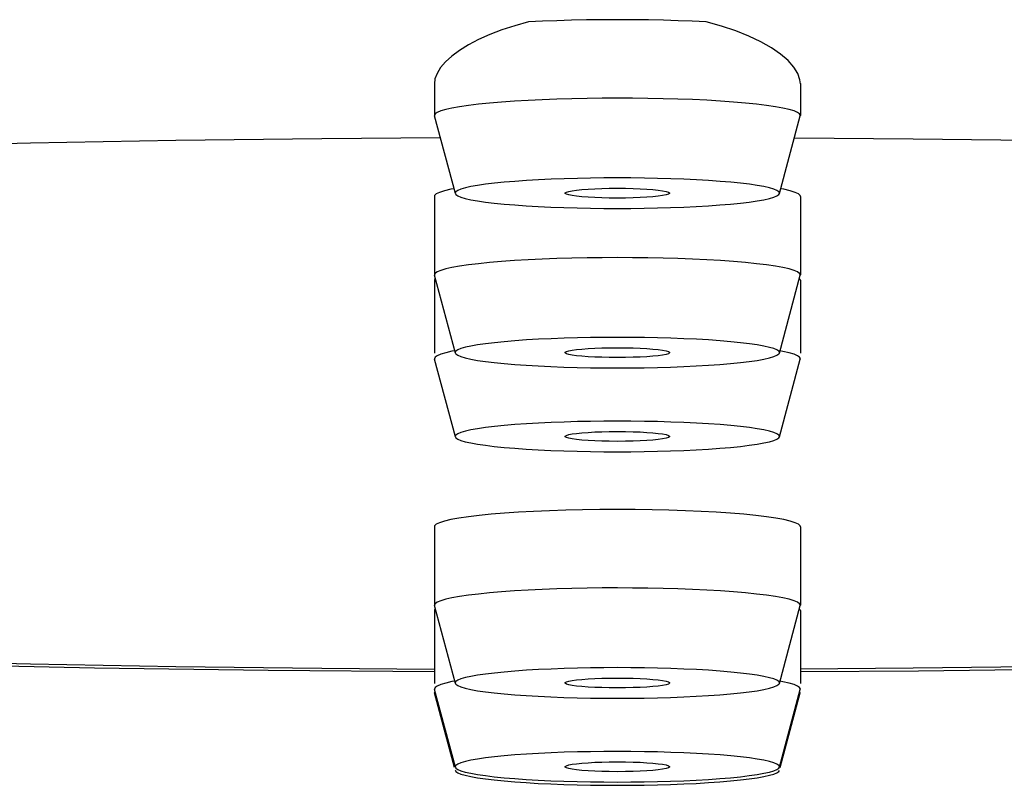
# Model space of a CAD drawing. Extents: x -559 to 8072, y -785 to 867.
# Tile 14 of 27: x 7676 to 7686, y -282 to -275. Entities that reach past the tile are written whole.
import ezdxf

# ---------------------------------------------------------------- set-up
doc = ezdxf.new("R2010")
doc.units = 0
doc.header["$LTSCALE"] = 2
doc.header["$MEASUREMENT"] = 0
doc.layers.add('02___PRT_ALL_AXES', color=7, linetype='CONTINUOUS')

msp = doc.modelspace()

# ---------------------------------------------------------------- linework, layer by layer
at = {"layer": '02___PRT_ALL_AXES', "color": 7, "linetype": 'Continuous'}
for p, q in [((7680.103, -275.2673), (7680.103, -275.5703)), ((7683.603, -275.265), (7683.603, -275.5703)), ((7680.103, -275.5703), (7680.1036, -275.5745)), ((7680.3035, -276.3171), (7680.1036, -275.5745)), ((7683.4025, -276.3171), (7683.6025, -275.5745)), ((7683.6025, -275.5745), (7683.603, -275.5703)), ((7676.2408, -275.8344), (7675.9858, -275.8402)), ((7680.103, -276.3444), (7680.103, -277.0946)), ((7680.1053, -276.3365), (7680.1033, -276.3444)), ((7683.603, -276.3444), (7683.603, -277.0946)), ((7680.103, -277.0946), (7680.1036, -277.0988)), ((7680.1053, -277.1378), (7680.1033, -277.1457)), ((7680.3035, -277.8414), (7680.1036, -277.0988)), ((7680.1122, -277.1308), (7680.1053, -277.1378)), ((7683.4025, -277.8414), (7683.6025, -277.0988)), ((7683.6025, -277.0988), (7683.603, -277.0946)), ((7680.103, -277.1457), (7680.103, -277.8414)), ((7683.603, -277.1457), (7683.603, -277.8414)), ((7680.1099, -277.8813), (7680.103, -277.8959)), ((7680.103, -277.8959), (7680.1036, -277.9001)), ((7680.3035, -278.6427), (7680.1036, -277.9001)), ((7683.4025, -278.6427), (7683.6025, -277.9001)), ((7683.6025, -277.9001), (7683.603, -277.8959)), ((7680.103, -279.5023), (7680.103, -280.2525)), ((7683.603, -279.5023), (7683.603, -280.2525)), ((7680.103, -280.2525), (7680.1036, -280.2567)), ((7680.103, -280.3036), (7680.103, -280.9993)), ((7680.1053, -280.2957), (7680.1033, -280.3036)), ((7680.3035, -280.9994), (7680.1036, -280.2567)), ((7680.1122, -280.2887), (7680.1053, -280.2957)), ((7683.4025, -280.9994), (7683.6025, -280.2567)), ((7683.6025, -280.2567), (7683.603, -280.2525)), ((7683.603, -280.3036), (7683.603, -280.9994)), ((7682.3512, -280.9921), (7682.3526, -280.9956)), ((7680.1099, -281.0392), (7680.103, -281.0538)), ((7680.103, -281.0538), (7680.1036, -281.058)), ((7680.103, -281.0848), (7680.1036, -281.089)), ((7680.3035, -281.8006), (7680.1036, -281.058)), ((7680.2957, -281.8027), (7680.1036, -281.089)), ((7683.4025, -281.8006), (7683.6025, -281.058)), ((7683.4103, -281.8027), (7683.6025, -281.089)), ((7683.6025, -281.058), (7683.603, -281.0538)), ((7683.6025, -281.089), (7683.603, -281.0848)), ((7680.303, -281.8279), (7680.3035, -281.8316)), ((7681.7231, -281.9736), (7681.853, -281.974)), ((7681.853, -281.974), (7681.9818, -281.9736)), ((7682.3624, -281.9659), (7682.4877, -281.9612))]:
    msp.add_line(p, q, dxfattribs=at)
for points in [[(7681.0033, -274.6759), (7680.8721, -274.7126), (7680.7481, -274.7529), (7680.6321, -274.7967), (7680.5254, -274.8445), (7680.4287, -274.8957), (7680.3433, -274.9484), (7680.2698, -275.0027), (7680.209, -275.0584), (7680.1617, -275.1136), (7680.1281, -275.1681), (7680.1085, -275.2219), (7680.103, -275.2677)], [(7681.853, -274.6551), (7681.7028, -274.6557), (7681.5561, -274.6575), (7681.4127, -274.6604), (7681.2728, -274.6644), (7681.1363, -274.6696), (7681.0033, -274.6759)], [(7682.7028, -274.6759), (7682.5697, -274.6696), (7682.4332, -274.6644), (7682.2933, -274.6604), (7682.15, -274.6575), (7682.0032, -274.6557), (7681.853, -274.6551)], [(7683.603, -275.2679), (7683.5992, -275.2291), (7683.579, -275.1704), (7683.5412, -275.1093), (7683.4857, -275.0466), (7683.4139, -274.9852), (7683.327, -274.9254), (7683.2259, -274.8672), (7683.1116, -274.8128), (7682.9854, -274.763), (7682.8487, -274.7174), (7682.7028, -274.6759)], [(7681.853, -275.4053), (7681.7084, -275.4057), (7681.5632, -275.4072), (7681.4184, -275.41), (7681.2752, -275.4142), (7681.1347, -275.4196), (7680.9986, -275.4262), (7680.8682, -275.4339), (7680.7445, -275.4426), (7680.6292, -275.4523), (7680.5233, -275.463), (7680.4277, -275.4746), (7680.3434, -275.4869), (7680.2711, -275.4998), (7680.2112, -275.5132), (7680.1642, -275.5271), (7680.1304, -275.5413), (7680.1099, -275.5557), (7680.103, -275.5703)], [(7683.603, -275.5703), (7683.5963, -275.5558), (7683.5761, -275.5414), (7683.5424, -275.5272), (7683.4955, -275.5133), (7683.4358, -275.4999), (7683.3637, -275.487), (7683.2796, -275.4748), (7683.1842, -275.4633), (7683.0785, -275.4526), (7682.963, -275.4426), (7682.8391, -275.4334), (7682.7084, -275.4256), (7682.5727, -275.4195), (7682.4326, -275.4148), (7682.2895, -275.4111), (7682.1445, -275.4082), (7681.9987, -275.4063), (7681.853, -275.4053)], [(7680.1601, -275.7844), (7679.0257, -275.7928), (7677.6293, -275.8102), (7676.2408, -275.8344)], [(7683.546, -275.7844), (7684.6804, -275.7928), (7686.0768, -275.8102), (7687.4653, -275.8344)], [(7681.853, -276.1673), (7681.7242, -276.1677), (7681.5966, -276.1693), (7681.4702, -276.1718), (7681.3437, -276.1754), (7681.2184, -276.1801), (7681.0981, -276.1858), (7680.9828, -276.1925), (7680.8724, -276.2003), (7680.7703, -276.2088), (7680.6767, -276.2183), (7680.5914, -276.2285), (7680.5165, -276.2394), (7680.4526, -276.2508), (7680.3991, -276.2628), (7680.3573, -276.2751), (7680.3274, -276.2876), (7680.3092, -276.3005), (7680.303, -276.3133), (7680.3035, -276.3171)], [(7683.4025, -276.3171), (7683.403, -276.3134), (7683.397, -276.3006), (7683.3788, -276.2877), (7683.3491, -276.2752), (7683.3075, -276.2629), (7683.2542, -276.2509), (7683.1904, -276.2395), (7683.1159, -276.2287), (7683.0308, -276.2184), (7682.9374, -276.209), (7682.8351, -276.2004), (7682.7245, -276.1926), (7682.6092, -276.1859), (7682.4892, -276.1802), (7682.3644, -276.1755), (7682.2381, -276.1718), (7682.1113, -276.1693), (7681.9829, -276.1677), (7681.853, -276.1673)], [(7680.291, -276.2705), (7680.2612, -276.2759), (7680.1997, -276.2904), (7680.1525, -276.3056), (7680.1209, -276.3209), (7680.1053, -276.3365)], [(7681.3535, -276.3134), (7681.3548, -276.3098), (7681.3656, -276.3029), (7681.3877, -276.2962), (7681.4206, -276.2898), (7681.4621, -276.284), (7681.5128, -276.2789), (7681.5721, -276.2744), (7681.6361, -276.2709), (7681.7036, -276.2684), (7681.7759, -276.2669), (7681.853, -276.2663)], [(7681.853, -276.2663), (7681.9301, -276.2669), (7682.0024, -276.2684), (7682.07, -276.2709), (7682.134, -276.2744), (7682.1933, -276.2789), (7682.244, -276.284), (7682.2854, -276.2898), (7682.3183, -276.2962), (7682.3405, -276.3029), (7682.3512, -276.3098), (7682.3526, -276.3134)], [(7683.6028, -276.3444), (7683.6008, -276.3365), (7683.5852, -276.3209), (7683.5536, -276.3056), (7683.5064, -276.2904), (7683.4449, -276.2759), (7683.4151, -276.2705)], [(7680.3035, -276.3171), (7680.3091, -276.3262), (7680.3272, -276.339), (7680.357, -276.3516), (7680.3986, -276.3639), (7680.4519, -276.3758), (7680.5156, -276.3872), (7680.5902, -276.3981), (7680.6753, -276.4084), (7680.7687, -276.4178), (7680.8709, -276.4264), (7680.9815, -276.4342), (7681.0969, -276.4409), (7681.2169, -276.4466), (7681.3417, -276.4513), (7681.468, -276.4549), (7681.5948, -276.4575), (7681.7231, -276.459), (7681.853, -276.4595)], [(7681.853, -276.3605), (7681.7759, -276.3599), (7681.7036, -276.3583), (7681.6361, -276.3559), (7681.5721, -276.3523), (7681.5128, -276.3479), (7681.4621, -276.3428), (7681.4206, -276.337), (7681.3877, -276.3305), (7681.3656, -276.3239), (7681.3548, -276.317), (7681.3535, -276.3134)], [(7682.3526, -276.3134), (7682.3512, -276.317), (7682.3405, -276.3239), (7682.3183, -276.3305), (7682.2854, -276.337), (7682.244, -276.3428), (7682.1933, -276.3479), (7682.134, -276.3523), (7682.07, -276.3559), (7682.0024, -276.3583), (7681.9301, -276.3599), (7681.853, -276.3605)], [(7681.853, -276.4595), (7681.9818, -276.459), (7682.1094, -276.4575), (7682.2359, -276.455), (7682.3624, -276.4513), (7682.4877, -276.4467), (7682.608, -276.441), (7682.7233, -276.4343), (7682.8337, -276.4265), (7682.9358, -276.4179), (7683.0294, -276.4085), (7683.1147, -276.3982), (7683.1896, -276.3874), (7683.2535, -276.376), (7683.307, -276.364), (7683.3488, -276.3517), (7683.3786, -276.3391), (7683.3968, -276.3263), (7683.4025, -276.3171)], [(7681.853, -276.9297), (7681.7084, -276.93), (7681.5632, -276.9316), (7681.4184, -276.9344), (7681.2752, -276.9386), (7681.1347, -276.944), (7680.9986, -276.9506), (7680.8682, -276.9582), (7680.7445, -276.9669), (7680.6292, -276.9767), (7680.5233, -276.9874), (7680.4277, -276.9989), (7680.3434, -277.0112), (7680.2711, -277.0241), (7680.2112, -277.0376), (7680.1642, -277.0514), (7680.1304, -277.0656), (7680.1099, -277.08), (7680.103, -277.0946)], [(7683.603, -277.0946), (7683.5963, -277.0802), (7683.5761, -277.0658), (7683.5424, -277.0516), (7683.4955, -277.0377), (7683.4359, -277.0242), (7683.3637, -277.0113), (7683.2796, -276.9991), (7683.1842, -276.9877), (7683.0785, -276.977), (7682.9631, -276.9669), (7682.8391, -276.9578), (7682.7084, -276.95), (7682.5727, -276.9438), (7682.4326, -276.9392), (7682.2895, -276.9354), (7682.1445, -276.9326), (7681.9987, -276.9306), (7681.853, -276.9297)], [(7683.6028, -277.1457), (7683.6008, -277.1378), (7683.5939, -277.1308)], [(7681.853, -277.6916), (7681.7242, -277.6921), (7681.5966, -277.6936), (7681.4702, -277.6962), (7681.3437, -277.6998), (7681.2184, -277.7045), (7681.0981, -277.7101), (7680.9828, -277.7169), (7680.8724, -277.7246), (7680.7703, -277.7332), (7680.6767, -277.7426), (7680.5914, -277.7529), (7680.5165, -277.7637), (7680.4526, -277.7752), (7680.3991, -277.7871), (7680.3573, -277.7994), (7680.3274, -277.812), (7680.3092, -277.8248), (7680.303, -277.8377), (7680.3035, -277.8414)], [(7683.4025, -277.8414), (7683.403, -277.8378), (7683.397, -277.8249), (7683.3788, -277.8121), (7683.3491, -277.7995), (7683.3075, -277.7873), (7683.2542, -277.7753), (7683.1905, -277.7639), (7683.1159, -277.753), (7683.0308, -277.7428), (7682.9374, -277.7333), (7682.8351, -277.7247), (7682.7246, -277.717), (7682.6092, -277.7102), (7682.4892, -277.7045), (7682.3644, -277.6998), (7682.2381, -277.6962), (7682.1113, -277.6936), (7681.9829, -277.6921), (7681.853, -277.6916)], [(7681.3535, -277.8377), (7681.3548, -277.8342), (7681.3656, -277.8273), (7681.3877, -277.8206), (7681.4206, -277.8141), (7681.4621, -277.8084), (7681.5128, -277.8033), (7681.5721, -277.7988), (7681.6361, -277.7953), (7681.7036, -277.7928), (7681.7759, -277.7912), (7681.853, -277.7906)], [(7681.853, -277.7906), (7681.9301, -277.7912), (7682.0024, -277.7928), (7682.07, -277.7953), (7682.134, -277.7988), (7682.1933, -277.8033), (7682.244, -277.8084), (7682.2854, -277.8141), (7682.3183, -277.8206), (7682.3405, -277.8273), (7682.3512, -277.8342), (7682.3526, -277.8377)], [(7680.2979, -277.8206), (7680.2711, -277.8254), (7680.2112, -277.8388), (7680.1642, -277.8527), (7680.1304, -277.8669), (7680.1099, -277.8813)], [(7680.3035, -277.8414), (7680.3091, -277.8505), (7680.3272, -277.8634), (7680.357, -277.8759), (7680.3986, -277.8882), (7680.4519, -277.9002), (7680.5156, -277.9116), (7680.5902, -277.9224), (7680.6753, -277.9327), (7680.7687, -277.9421), (7680.8709, -277.9507), (7680.9815, -277.9585), (7681.0969, -277.9653), (7681.2169, -277.971), (7681.3416, -277.9756), (7681.468, -277.9793), (7681.5948, -277.9819), (7681.7231, -277.9834), (7681.853, -277.9839)], [(7681.853, -277.8849), (7681.7759, -277.8843), (7681.7036, -277.8827), (7681.6361, -277.8802), (7681.5721, -277.8767), (7681.5128, -277.8722), (7681.4621, -277.8671), (7681.4206, -277.8613), (7681.3877, -277.8549), (7681.3656, -277.8482), (7681.3548, -277.8413), (7681.3535, -277.8377)], [(7682.3526, -277.8377), (7682.3512, -277.8413), (7682.3405, -277.8482), (7682.3183, -277.8549), (7682.2854, -277.8613), (7682.244, -277.8671), (7682.1933, -277.8722), (7682.134, -277.8767), (7682.07, -277.8802), (7682.0024, -277.8827), (7681.9301, -277.8843), (7681.853, -277.8849)], [(7681.853, -277.9839), (7681.9818, -277.9834), (7682.1094, -277.9819), (7682.2359, -277.9793), (7682.3624, -277.9757), (7682.4877, -277.971), (7682.608, -277.9653), (7682.7233, -277.9586), (7682.8337, -277.9509), (7682.9358, -277.9423), (7683.0294, -277.9329), (7683.1147, -277.9226), (7683.1896, -277.9117), (7683.2535, -277.9003), (7683.307, -277.8883), (7683.3488, -277.8761), (7683.3786, -277.8635), (7683.3968, -277.8506), (7683.4025, -277.8414)], [(7683.603, -277.8959), (7683.5963, -277.8815), (7683.5761, -277.867), (7683.5424, -277.8528), (7683.4955, -277.8389), (7683.4359, -277.8255), (7683.4082, -277.8205)], [(7681.853, -278.4929), (7681.7242, -278.4934), (7681.5966, -278.4949), (7681.4702, -278.4974), (7681.3437, -278.501), (7681.2184, -278.5057), (7681.0981, -278.5114), (7680.9828, -278.5181), (7680.8724, -278.5259), (7680.7703, -278.5344), (7680.6767, -278.5439), (7680.5914, -278.5542), (7680.5165, -278.565), (7680.4526, -278.5764), (7680.3991, -278.5884), (7680.3573, -278.6007), (7680.3274, -278.6132), (7680.3092, -278.6261), (7680.303, -278.6389), (7680.3035, -278.6427)], [(7683.4025, -278.6427), (7683.403, -278.6391), (7683.397, -278.6262), (7683.3788, -278.6133), (7683.3491, -278.6008), (7683.3075, -278.5885), (7683.2542, -278.5766), (7683.1905, -278.5651), (7683.1159, -278.5543), (7683.0308, -278.544), (7682.9374, -278.5346), (7682.8351, -278.526), (7682.7246, -278.5182), (7682.6092, -278.5115), (7682.4892, -278.5058), (7682.3644, -278.5011), (7682.2381, -278.4975), (7682.1113, -278.4949), (7681.9829, -278.4934), (7681.853, -278.4929)], [(7680.3035, -278.6427), (7680.3091, -278.6518), (7680.3272, -278.6646), (7680.357, -278.6772), (7680.3986, -278.6895), (7680.4519, -278.7014), (7680.5156, -278.7128), (7680.5902, -278.7237), (7680.6753, -278.734), (7680.7687, -278.7434), (7680.8709, -278.752), (7680.9815, -278.7598), (7681.0969, -278.7665), (7681.2169, -278.7722), (7681.3416, -278.7769), (7681.468, -278.7805), (7681.5948, -278.7831), (7681.7231, -278.7846), (7681.853, -278.7851)], [(7681.3535, -278.639), (7681.3548, -278.6354), (7681.3656, -278.6285), (7681.3877, -278.6218), (7681.4206, -278.6154), (7681.4621, -278.6096), (7681.5128, -278.6045), (7681.5721, -278.6001), (7681.6361, -278.5965), (7681.7036, -278.594), (7681.7759, -278.5925), (7681.853, -278.5919)], [(7681.853, -278.6861), (7681.7759, -278.6855), (7681.7036, -278.684), (7681.6361, -278.6815), (7681.5721, -278.6779), (7681.5128, -278.6735), (7681.4621, -278.6684), (7681.4206, -278.6626), (7681.3877, -278.6562), (7681.3656, -278.6495), (7681.3548, -278.6426), (7681.3535, -278.639)], [(7681.853, -278.5919), (7681.9301, -278.5925), (7682.0024, -278.594), (7682.07, -278.5965), (7682.134, -278.6001), (7682.1933, -278.6045), (7682.244, -278.6096), (7682.2854, -278.6154), (7682.3183, -278.6218), (7682.3405, -278.6285), (7682.3512, -278.6354), (7682.3526, -278.639)], [(7682.3526, -278.639), (7682.3512, -278.6426), (7682.3405, -278.6495), (7682.3183, -278.6562), (7682.2854, -278.6626), (7682.244, -278.6684), (7682.1933, -278.6735), (7682.134, -278.6779), (7682.07, -278.6815), (7682.0024, -278.684), (7681.9301, -278.6855), (7681.853, -278.6861)], [(7681.853, -278.7851), (7681.9818, -278.7846), (7682.1094, -278.7831), (7682.2359, -278.7806), (7682.3624, -278.777), (7682.4877, -278.7723), (7682.608, -278.7666), (7682.7233, -278.7599), (7682.8337, -278.7521), (7682.9358, -278.7435), (7683.0294, -278.7341), (7683.1147, -278.7238), (7683.1896, -278.713), (7683.2535, -278.7016), (7683.307, -278.6896), (7683.3488, -278.6773), (7683.3786, -278.6648), (7683.3968, -278.6519), (7683.4025, -278.6427)], [(7681.853, -279.3374), (7681.6843, -279.3382), (7681.5199, -279.3404), (7681.36, -279.344), (7681.2032, -279.3492), (7681.0508, -279.3557), (7680.9069, -279.3635), (7680.7718, -279.3726), (7680.6452, -279.383), (7680.5305, -279.3943), (7680.428, -279.4066), (7680.3374, -279.4199), (7680.2612, -279.4338), (7680.1997, -279.4483), (7680.1525, -279.4635), (7680.1209, -279.4788), (7680.1053, -279.4944), (7680.1033, -279.5023)], [(7683.6028, -279.5023), (7683.6008, -279.4944), (7683.5852, -279.4788), (7683.5536, -279.4635), (7683.5064, -279.4483), (7683.4449, -279.4338), (7683.3687, -279.4199), (7683.2781, -279.4066), (7683.1756, -279.3943), (7683.0609, -279.383), (7682.9343, -279.3726), (7682.7992, -279.3635), (7682.6553, -279.3557), (7682.5029, -279.3492), (7682.3461, -279.344), (7682.1862, -279.3404), (7682.0218, -279.3382), (7681.853, -279.3374)], [(7681.853, -280.0876), (7681.7084, -280.0879), (7681.5632, -280.0895), (7681.4184, -280.0923), (7681.2752, -280.0965), (7681.1347, -280.1019), (7680.9986, -280.1085), (7680.8682, -280.1161), (7680.7445, -280.1248), (7680.6292, -280.1346), (7680.5233, -280.1453), (7680.4277, -280.1568), (7680.3434, -280.1691), (7680.2711, -280.182), (7680.2112, -280.1955), (7680.1642, -280.2093), (7680.1304, -280.2235), (7680.1099, -280.2379), (7680.103, -280.2525)], [(7683.603, -280.2525), (7683.5963, -280.2381), (7683.5761, -280.2237), (7683.5424, -280.2095), (7683.4955, -280.1956), (7683.4359, -280.1821), (7683.3637, -280.1692), (7683.2796, -280.157), (7683.1842, -280.1456), (7683.0785, -280.1349), (7682.9631, -280.1248), (7682.8391, -280.1157), (7682.7084, -280.1079), (7682.5727, -280.1018), (7682.4326, -280.0971), (7682.2895, -280.0933), (7682.1445, -280.0905), (7681.9987, -280.0885), (7681.853, -280.0876)], [(7683.6028, -280.3036), (7683.6008, -280.2957), (7683.5939, -280.2887)], [(7675.5686, -280.7983), (7676.2408, -280.8136), (7677.6293, -280.8378), (7679.0257, -280.8552), (7680.105, -280.8632)], [(7688.1375, -280.7983), (7687.4653, -280.8136), (7686.0768, -280.8378), (7684.6804, -280.8552), (7683.601, -280.8632)], [(7675.5495, -280.824), (7676.8532, -280.8496), (7678.5138, -280.8734), (7680.105, -280.887)], [(7681.853, -280.8495), (7681.7242, -280.85), (7681.5966, -280.8515), (7681.4702, -280.8541), (7681.3437, -280.8577), (7681.2184, -280.8624), (7681.0981, -280.868), (7680.9828, -280.8748), (7680.8724, -280.8825), (7680.7703, -280.8911), (7680.6767, -280.9005), (7680.5914, -280.9108), (7680.5165, -280.9216), (7680.4526, -280.9331), (7680.3991, -280.945), (7680.3573, -280.9573), (7680.3274, -280.9699), (7680.3092, -280.9827), (7680.303, -280.9956), (7680.3035, -280.9993)], [(7683.4025, -280.9993), (7683.403, -280.9957), (7683.397, -280.9828), (7683.3788, -280.97), (7683.3491, -280.9574), (7683.3075, -280.9452), (7683.2542, -280.9332), (7683.1905, -280.9218), (7683.1159, -280.911), (7683.0308, -280.9007), (7682.9374, -280.8912), (7682.8351, -280.8826), (7682.7246, -280.8749), (7682.6092, -280.8681), (7682.4892, -280.8624), (7682.3644, -280.8577), (7682.2381, -280.8541), (7682.1113, -280.8515), (7681.9829, -280.85), (7681.853, -280.8495)], [(7683.6013, -280.8861), (7684.7315, -280.8783), (7686.4386, -280.8564)], [(7680.2979, -280.9785), (7680.2711, -280.9833), (7680.2112, -280.9967), (7680.1642, -281.0106), (7680.1304, -281.0248), (7680.1099, -281.0392)], [(7680.3035, -280.9993), (7680.3091, -281.0084), (7680.3272, -281.0213), (7680.357, -281.0339), (7680.3986, -281.0461), (7680.4519, -281.0581), (7680.5156, -281.0695), (7680.5902, -281.0803), (7680.6753, -281.0906), (7680.7687, -281.1001), (7680.8709, -281.1086), (7680.9815, -281.1164), (7681.0969, -281.1232), (7681.2169, -281.1289), (7681.3416, -281.1335), (7681.468, -281.1372), (7681.5948, -281.1398), (7681.7231, -281.1413), (7681.853, -281.1418)], [(7681.3535, -280.9956), (7681.3548, -280.9921), (7681.3656, -280.9852), (7681.3877, -280.9785), (7681.4206, -280.972), (7681.4621, -280.9663), (7681.5128, -280.9612), (7681.5721, -280.9567), (7681.6361, -280.9532), (7681.7036, -280.9507), (7681.7759, -280.9491), (7681.853, -280.9485)], [(7681.853, -281.0428), (7681.7759, -281.0422), (7681.7036, -281.0406), (7681.6361, -281.0381), (7681.5721, -281.0346), (7681.5128, -281.0301), (7681.4621, -281.025), (7681.4206, -281.0192), (7681.3877, -281.0128), (7681.3656, -281.0061), (7681.3548, -280.9992), (7681.3535, -280.9956)], [(7681.853, -280.9485), (7681.9301, -280.9491), (7682.0024, -280.9507), (7682.07, -280.9532)], [(7682.3526, -280.9956), (7682.3512, -280.9992), (7682.3405, -281.0061), (7682.3183, -281.0128), (7682.2854, -281.0192), (7682.244, -281.025), (7682.1933, -281.0301), (7682.134, -281.0346), (7682.07, -281.0381), (7682.0024, -281.0406), (7681.9301, -281.0422), (7681.853, -281.0428)], [(7681.853, -281.1418), (7681.9818, -281.1413), (7682.1094, -281.1398), (7682.2359, -281.1372), (7682.3624, -281.1336), (7682.4877, -281.1289), (7682.608, -281.1232), (7682.7233, -281.1165), (7682.8337, -281.1088), (7682.9358, -281.1002), (7683.0294, -281.0908), (7683.1147, -281.0805), (7683.1896, -281.0696), (7683.2535, -281.0582), (7683.307, -281.0462), (7683.3488, -281.034), (7683.3786, -281.0214), (7683.3968, -281.0085), (7683.4025, -280.9993)], [(7682.07, -280.9532), (7682.134, -280.9567), (7682.1933, -280.9612), (7682.244, -280.9663), (7682.2854, -280.972), (7682.3183, -280.9785), (7682.3405, -280.9852), (7682.3512, -280.9921)], [(7683.603, -281.0538), (7683.5963, -281.0394), (7683.5761, -281.0249), (7683.5424, -281.0107), (7683.4955, -280.9968), (7683.4359, -280.9834), (7683.4082, -280.9784)], [(7681.853, -281.6508), (7681.7242, -281.6513), (7681.5966, -281.6528), (7681.4702, -281.6553), (7681.3437, -281.6589), (7681.2184, -281.6636), (7681.0981, -281.6693), (7680.9828, -281.676), (7680.8724, -281.6838), (7680.7703, -281.6924), (7680.6767, -281.7018), (7680.5914, -281.7121), (7680.5165, -281.7229), (7680.4526, -281.7343), (7680.3991, -281.7463), (7680.3573, -281.7586), (7680.3274, -281.7711), (7680.3092, -281.784), (7680.303, -281.7968), (7680.3035, -281.8006)], [(7683.4025, -281.8006), (7683.403, -281.797), (7683.397, -281.7841), (7683.3788, -281.7713), (7683.3491, -281.7587), (7683.3075, -281.7464), (7683.2542, -281.7345), (7683.1905, -281.723), (7683.1159, -281.7122), (7683.0308, -281.7019), (7682.9374, -281.6925), (7682.8351, -281.6839), (7682.7246, -281.6761), (7682.6092, -281.6694), (7682.4892, -281.6637), (7682.3644, -281.659), (7682.2381, -281.6554), (7682.1113, -281.6528), (7681.9829, -281.6513), (7681.853, -281.6508)], [(7681.3535, -281.7969), (7681.3548, -281.7933), (7681.3656, -281.7864), (7681.3877, -281.7797), (7681.4206, -281.7733), (7681.4621, -281.7675), (7681.5128, -281.7624), (7681.5721, -281.758), (7681.6361, -281.7544), (7681.7036, -281.7519), (7681.7759, -281.7504), (7681.853, -281.7498)], [(7681.853, -281.7498), (7681.9301, -281.7504), (7682.0024, -281.7519), (7682.07, -281.7544), (7682.134, -281.758), (7682.1933, -281.7624), (7682.244, -281.7675), (7682.2854, -281.7733), (7682.3183, -281.7797), (7682.3405, -281.7864), (7682.3512, -281.7933), (7682.3526, -281.7969)], [(7680.3035, -281.8006), (7680.3091, -281.8097), (7680.3272, -281.8226), (7680.357, -281.8351), (7680.3986, -281.8474), (7680.4519, -281.8593), (7680.5156, -281.8708), (7680.5902, -281.8816), (7680.6753, -281.8919), (7680.7687, -281.9013), (7680.8709, -281.9099), (7680.9815, -281.9177), (7681.0969, -281.9244), (7681.2169, -281.9301), (7681.3416, -281.9348), (7681.468, -281.9384), (7681.5948, -281.941), (7681.7231, -281.9425), (7681.853, -281.943)], [(7680.3035, -281.8316), (7680.3091, -281.8407), (7680.3272, -281.8536), (7680.357, -281.8661), (7680.3986, -281.8784), (7680.4519, -281.8904), (7680.5156, -281.9018)], [(7681.853, -281.844), (7681.7759, -281.8434), (7681.7036, -281.8419), (7681.6361, -281.8394), (7681.5721, -281.8358), (7681.5128, -281.8314), (7681.4621, -281.8263), (7681.4206, -281.8205), (7681.3877, -281.8141), (7681.3656, -281.8074), (7681.3548, -281.8005), (7681.3535, -281.7969)], [(7682.3526, -281.7969), (7682.3512, -281.8005), (7682.3405, -281.8074), (7682.3183, -281.8141), (7682.2854, -281.8205), (7682.244, -281.8263), (7682.1933, -281.8314), (7682.134, -281.8358), (7682.07, -281.8394), (7682.0024, -281.8419), (7681.9301, -281.8434), (7681.853, -281.844)], [(7681.853, -281.943), (7681.9818, -281.9425), (7682.1094, -281.941), (7682.2359, -281.9385), (7682.3624, -281.9349), (7682.4877, -281.9302), (7682.608, -281.9245), (7682.7233, -281.9178), (7682.8337, -281.91), (7682.9358, -281.9015), (7683.0294, -281.892), (7683.1147, -281.8817), (7683.1896, -281.8709), (7683.2535, -281.8595), (7683.307, -281.8475), (7683.3488, -281.8352), (7683.3786, -281.8227), (7683.3968, -281.8098), (7683.4025, -281.8006)], [(7682.9358, -281.9325), (7683.0294, -281.923), (7683.1147, -281.9128), (7683.1896, -281.9019), (7683.2535, -281.8905), (7683.307, -281.8785), (7683.3488, -281.8663), (7683.3786, -281.8537), (7683.3968, -281.8408), (7683.4025, -281.8316)], [(7680.5156, -281.9018), (7680.5902, -281.9126), (7680.6753, -281.9229), (7680.7687, -281.9323)], [(7680.7687, -281.9323), (7680.8709, -281.9409), (7680.9815, -281.9487), (7681.0969, -281.9555), (7681.2169, -281.9612), (7681.3417, -281.9658)], [(7682.4877, -281.9612), (7682.608, -281.9555), (7682.7233, -281.9488), (7682.8337, -281.9411), (7682.9358, -281.9325)], [(7681.3417, -281.9658), (7681.468, -281.9695), (7681.5948, -281.9721), (7681.7231, -281.9736)], [(7681.9818, -281.9736), (7682.1094, -281.9721), (7682.2359, -281.9695), (7682.3624, -281.9659)]]:
    msp.add_lwpolyline(points, dxfattribs=at)

doc.saveas('drawing.dxf')
